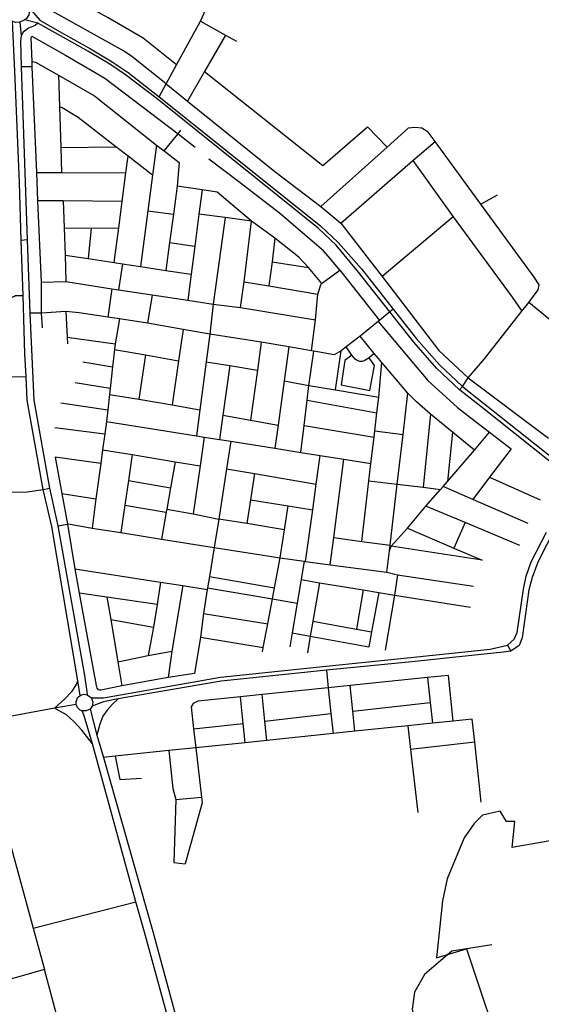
# Model space of a CAD drawing. Header units: millimetres. Extents: x 664923 to 767831, y 3118803 to 3207600.
# Tile 49 of 256: x 704983 to 706294, y 3149539 to 3152015. Entities that reach past the tile are written whole.
import ezdxf

# ---------------------------------------------------------------- set-up
doc = ezdxf.new("R2010")
doc.units = ezdxf.units.MM
for name, color, linetype in [('parks', 8, 'Continuous'), ('roads_2', 2, 'Continuous'), ('roads_3', 3, 'Continuous')]:
    doc.layers.add(name, color=color, linetype=linetype)

msp = doc.modelspace()

# ---------------------------------------------------------------- linework, layer by layer
at = {"layer": 'parks'}
msp.add_lwpolyline([(707111.45, 3149508.82), (707071.6, 3149622.88), (706982.54, 3149762.36), (706989.69, 3149953.85), (706989.69, 3149953.85), (707021.94, 3150054.39), (706821.07, 3150025.57), (706756.33, 3149996.78), (706693.32, 3149989.51), (706465.9, 3149991.45), (706373.46, 3149960.06), (706221.12, 3149933.23), (706227.82, 3149998.62), (706207.1, 3149998.84), (706190.62, 3150024.75), (706146.66, 3150014.31), (706125.1, 3149994.06), (706100.29, 3149957.55), (706057.67, 3149854.29), (706045.53, 3149798.76), (706030.83, 3149655.9), (706106.02, 3149678.76), (706207.66, 3149374.92)], dxfattribs=at)
at = {"layer": 'roads_2'}
for points in [[(704965.42, 3152010.43), (704953.25, 3152018.64), (704946.44, 3152030.22), (704944.86, 3152041.15), (704946.3, 3152049.62), (704951.41, 3152059.43), (704956.06, 3152064.31), (704970.51, 3152071.3), (704981.6, 3152071.57), (704995.28, 3152066.08), (705000.13, 3152061.89), (705006.19, 3152052.64), (705008.55, 3152043.81), (705006.3, 3152027.89), (705000.31, 3152018.6), (704995.74, 3152014.53), (704983.63, 3152009.07), (704972.54, 3152008.63), (704965.42, 3152010.43)], [(702959.08, 3150782.89), (703002.7, 3150785.1), (703086.64, 3150789.32), (703212.79, 3150793.96), (703604.5, 3150799.06), (703619.93, 3150799.41), (703770.91, 3150802.78), (703918, 3150806.17), (704126.87, 3150809.35), (704317.26, 3150812.25), (704445.76, 3150816.14), (704692.08, 3150823.6), (704703.52, 3150823.95), (705001.74, 3150827.72), (705042.3, 3150833.67), (705058.06, 3150836.72)]]:
    msp.add_lwpolyline(points, dxfattribs=at)
at = {"layer": 'roads_3'}
for points in [[(705377.51, 3151902.03), (705293.57, 3151968.81), (705205.56, 3152020.02), (705056.41, 3152103.05)], [(705008.55, 3152043.81), (705033.57, 3152014.15)], [(705351.35, 3151853.59), (705265.21, 3151922.96), (705243.77, 3151936.61), (705057.65, 3152041.19)], [(705333.72, 3151821.29), (705351.35, 3151853.59), (705377.51, 3151902.03), (705437.8, 3152011.85), (705459.67, 3152059.72)], [(706332.22, 3150894.46), (706314.87, 3150904.65), (706142.09, 3151042.41), (706089, 3151084.48), (706031.2, 3151138.9), (705973.71, 3151203.92), (705913.85, 3151280.23), (705834.84, 3151380.42), (705778.28, 3151448.04), (705733.71, 3151490.59), (705328.52, 3151815.84), (705248.96, 3151876.48), (705209.9, 3151903.24), (705156.13, 3151935.56), (705072.23, 3151982.52), (705028.46, 3152006.79), (704995.74, 3152014.53)], [(705033.57, 3152014.15), (705077.67, 3151988.71), (705161.07, 3151941.99), (705215.83, 3151908.96), (705255.61, 3151882.69), (705333.72, 3151821.29), (705739.14, 3151497.03), (705783.95, 3151454.96), (705841.93, 3151389.06), (705921.85, 3151287.59), (705980.8, 3151212.57), (706038.3, 3151147.55), (706096.1, 3151093.12), (706149.18, 3151051.06), (706321.96, 3150913.3), (706332.22, 3150894.46)], [(705437.8, 3152011.85), (705500.67, 3151976.78), (705528.46, 3151961.27)], [(705135.28, 3150315.64), (705129.1, 3150352.55), (705064.08, 3150740.49), (705042.3, 3150833.67), (705002.11, 3151058.3), (704999.55, 3151116.75), (704996.36, 3151175.12), (704991.62, 3151322.01), (704986.62, 3151459.77), (704982.8, 3151605.56), (704970.65, 3151885.49), (704965.42, 3152010.43)], [(704983.63, 3152009.07), (704986.53, 3151974.38), (704985.3, 3151962.24), (704986.87, 3151896.57), (705002.03, 3151462.02), (705008.96, 3151277.03), (705019.09, 3151058.08), (705058.06, 3150836.72), (705079.1, 3150742.13), (705146.37, 3150366.08), (705150.86, 3150331.65), (705152.62, 3150317.61)], [(705028.46, 3152006.79), (705022.39, 3152000.42), (705005.09, 3151994.19), (704992.25, 3151984.33), (704986.53, 3151974.38)], [(705040.87, 3151240.71), (705037.9, 3151277.22), (705038.23, 3151355.54), (705029.05, 3151559.41), (705025.93, 3151630.77), (705014.72, 3151896.31), (705014.14, 3151909.93), (705012.06, 3151969.84), (705012.47, 3151972.5), (705013.6, 3151973.78)], [(705013.6, 3151973.78), (705098.12, 3151926.48), (705197.23, 3151868.35), (705381.08, 3151727.97), (705424.42, 3151694.9)], [(705500.67, 3151976.78), (705447.79, 3151885.1), (705404.79, 3151810.56)], [(705014.72, 3151896.31), (704986.87, 3151896.57)], [(705014.14, 3151909.93), (705023.24, 3151908.85), (705080.53, 3151875.51), (705170.9, 3151824.17), (705327.17, 3151699.52), (705346.27, 3151685.66), (705384.12, 3151656.53)], [(705080.53, 3151875.51), (705083.16, 3151796.38), (705086.58, 3151693.49), (705088.67, 3151630.87)], [(705447.79, 3151885.1), (705744.97, 3151648.77), (705857.2, 3151745.87), (705906.62, 3151694.95)], [(705351.35, 3151853.59), (705404.79, 3151810.56), (705624.33, 3151633.77), (705740.21, 3151545.47), (705790.51, 3151503.72), (705894.52, 3151369.04), (706036.87, 3151183.44), (706110.75, 3151114.84), (706312.07, 3150962.46)], [(705317.23, 3151623.89), (705255.89, 3151671.75), (705225.08, 3151695.79), (705130.51, 3151769.58), (705089.52, 3151793.26), (705083.16, 3151796.38)], [(705976.34, 3151744.48), (705959.57, 3151742.51), (705906.62, 3151694.95), (705740.21, 3151545.47)], [(706089, 3151084.48), (706096.1, 3151093.12), (706110.75, 3151114.84), (706151.38, 3151162.67), (706245.44, 3151282.45), (706262.82, 3151303.7), (706286.48, 3151336.05), (706288.48, 3151348.48), (706276.38, 3151367.5), (706142.42, 3151551.18), (706027.26, 3151709.1), (706010.18, 3151732.52), (705994.04, 3151742.27), (705976.34, 3151744.48)], [(705346.27, 3151685.66), (705381.08, 3151727.97), (705388.6, 3151737.11)], [(705086.58, 3151693.49), (705225.08, 3151695.79)], [(705327.17, 3151699.52), (705317.23, 3151623.89), (705305.47, 3151534.6), (705287.24, 3151394.35)], [(705790.51, 3151503.72), (705971.4, 3151660.78), (706027.26, 3151709.1)], [(705220.94, 3151404.42), (705231.99, 3151491.44), (705241.11, 3151558.33), (705250.27, 3151630.17), (705255.89, 3151671.75)], [(705787.57, 3151385.7), (705763.53, 3151414.55), (705746.37, 3151434.33), (705636.58, 3151528.79), (705537.3, 3151604.64), (705458.17, 3151664.32)], [(705384.12, 3151656.53), (705379.07, 3151596.65), (705369.47, 3151525.96), (705359.87, 3151455.29), (705350.29, 3151384.76)], [(705971.4, 3151660.78), (706072.76, 3151519.51), (706221.33, 3151317.31), (706245.44, 3151282.45)], [(705025.93, 3151630.77), (705088.67, 3151630.87), (705250.27, 3151630.17)], [(705742.46, 3151351.62), (705708.87, 3151392.04), (705684.98, 3151417.86), (705624.85, 3151465.71), (705566.16, 3151508.63), (705479.88, 3151581.59), (705441.68, 3151587.2), (705379.07, 3151596.65)], [(705441.68, 3151587.2), (705433.78, 3151526.23), (705423.38, 3151445.83), (705414.21, 3151375.05), (705405.82, 3151310.23)], [(706142.42, 3151551.18), (706183.7, 3151574.4)], [(705241.11, 3151558.33), (705092.57, 3151559.66), (705029.05, 3151559.41)], [(705092.57, 3151559.66), (705094.73, 3151491.96), (705097.11, 3151423.24), (705099.3, 3151357.22)], [(705305.47, 3151534.6), (705369.47, 3151525.96)], [(705537.76, 3151291.22), (705547.79, 3151356.27), (705566.16, 3151508.63), (705499.22, 3151517.53), (705433.78, 3151526.23)], [(705499.22, 3151517.53), (705469.12, 3151300.11), (705461.04, 3151224.72)], [(706072.76, 3151519.51), (705894.52, 3151369.04)], [(705094.73, 3151491.96), (705162.76, 3151491.23), (705231.99, 3151491.44)], [(705162.76, 3151491.23), (705155.63, 3151414.35)], [(704631.34, 3151446.89), (704623.28, 3151424.1), (704579.26, 3151331.92), (704560.38, 3151308.29), (704558.34, 3151287.02), (704647.14, 3151231.68), (704693.98, 3151211.93), (704968.37, 3151318.82), (704972.8, 3151321.98), (704991.62, 3151322.01)], [(705002.03, 3151462.02), (704986.62, 3151459.77)], [(705359.87, 3151455.29), (705423.38, 3151445.83)], [(705624.85, 3151465.71), (705617.88, 3151406.55), (705609.67, 3151345.88)], [(705097.11, 3151423.24), (705155.63, 3151414.35), (705220.94, 3151404.42), (705241.66, 3151401.28), (705287.24, 3151394.35), (705350.29, 3151384.76), (705414.21, 3151375.05)], [(705241.66, 3151401.28), (705231.2, 3151336.04)], [(705617.88, 3151406.55), (705708.87, 3151392.04)], [(705716.76, 3151182.44), (705726.69, 3151260.83), (705732.7, 3151325.22), (705741.11, 3151350.6), (705787.57, 3151385.7), (705887.33, 3151258.64)], [(705038.23, 3151355.54), (705099.3, 3151357.22), (705214.58, 3151338.79), (705231.2, 3151336.04), (705316.41, 3151323.44), (705405.82, 3151310.23), (705469.12, 3151300.11)], [(705547.79, 3151356.27), (705609.67, 3151345.88), (705732.7, 3151325.22)], [(705214.58, 3151338.79), (705204.96, 3151266.78)], [(705316.41, 3151323.44), (705304.67, 3151251.83)], [(705469.12, 3151300.11), (705537.76, 3151291.22), (705726.69, 3151260.83)], [(706318.03, 3151258.65), (706262.82, 3151303.7)], [(705791.15, 3151182.04), (705773.65, 3151172.17), (705722.18, 3151181.46), (705716.76, 3151182.44), (705659.76, 3151192.92), (705589.73, 3151204.5), (705461.04, 3151224.72), (705393.93, 3151236.35), (705304.67, 3151251.83), (705233.75, 3151262.72), (705204.96, 3151266.78), (705132.54, 3151278.26), (705099.51, 3151281.33), (705037.9, 3151277.22), (705008.96, 3151277.03)], [(705099.51, 3151281.33), (705102.47, 3151216.51), (705103.05, 3151199.89)], [(705921.85, 3151287.59), (705913.85, 3151280.23), (705887.33, 3151258.64), (705884.5, 3151256.26), (705839.24, 3151219.03), (705803.58, 3151192.5), (705791.15, 3151182.04)], [(705233.75, 3151262.72), (705223.27, 3151199.7), (705221.73, 3151185.9), (705216.81, 3151142.08), (705210.54, 3151087.37), (705209.13, 3151072.88), (705204.66, 3151033.72), (705201.43, 3151004.93), (705197.16, 3150973.46), (705191.73, 3150933.45), (705187.07, 3150899.21), (705174.4, 3150810.33), (705165.02, 3150736.85)], [(705884.5, 3151256.26), (706009.23, 3151107.51), (706083.4, 3151040.3), (706146.2, 3150991.55), (706164.03, 3150977.71), (706218.62, 3150936.31)], [(705393.93, 3151236.35), (705382.46, 3151157.4), (705366.32, 3151046.24)], [(705461.04, 3151224.72), (705451.85, 3151154.58), (705435.78, 3151034.18), (705427.16, 3150968.9)], [(706126.62, 3150932.55), (706071.24, 3150977.9), (706015.97, 3151023.18), (705980.27, 3151053.86), (705959.14, 3151076.09), (705893.1, 3151152.76), (705884.91, 3151162.85), (705874.47, 3151175.69), (705839.24, 3151219.03)], [(705102.47, 3151216.51), (705223.27, 3151199.7)], [(705589.73, 3151204.5), (705580.51, 3151133.94), (705563.39, 3151008.21)], [(705221.73, 3151185.9), (705299.19, 3151172.16), (705382.46, 3151157.4)], [(705299.19, 3151172.16), (705282.53, 3151060.78)], [(705659.76, 3151192.92), (705647.96, 3151106.9), (705632.73, 3150995.82), (705624.78, 3150937.36)], [(705689.87, 3150926.98), (705698.55, 3150994.73), (705705.71, 3151058.16), (705709.91, 3151095.39), (705722.18, 3151181.46)], [(705777.32, 3151084.43), (705791.15, 3151182.04)], [(705817.98, 3151171.79), (705800.63, 3151158.29), (705790.85, 3151097.3), (705863.46, 3151082.44)], [(705874.47, 3151175.69), (705861.58, 3151165.03), (705850.98, 3151157.76), (705845.1, 3151155.6), (705837.95, 3151156.03), (705831.32, 3151157.83), (705826.55, 3151161.5), (705817.98, 3151171.79), (705803.58, 3151192.5)], [(705142.14, 3151154.4), (705216.81, 3151142.08)], [(705451.85, 3151154.58), (705511.24, 3151145.17), (705580.51, 3151133.94)], [(705511.24, 3151145.17), (705494.03, 3151020.61), (705485.69, 3150959.56)], [(705842.81, 3150702.53), (705860.96, 3150855.5), (705866.11, 3150898.85), (705874, 3150965.46), (705875.89, 3150981.33), (705881.22, 3151026.24), (705885.96, 3151066.26), (705893.1, 3151152.76)], [(705863.46, 3151082.44), (705875.19, 3151145.22), (705861.58, 3151165.03)], [(704999.55, 3151116.75), (704685.23, 3151111.15), (704624.36, 3151110.35)], [(705210.54, 3151087.37), (705122.43, 3151102.01)], [(705647.96, 3151106.9), (705709.91, 3151095.39), (705777.32, 3151084.43), (705885.96, 3151066.26)], [(705209.13, 3151072.88), (705282.53, 3151060.78), (705366.32, 3151046.24), (705435.78, 3151034.18)], [(705906.2, 3150625.65), (705912.51, 3150679.31), (705914.22, 3150693.89), (705932.22, 3150847.02), (705946.93, 3150972.17), (705959.14, 3151076.09)], [(705086.98, 3151051.39), (705204.66, 3151033.72)], [(705705.71, 3151058.16), (705881.22, 3151026.24)], [(705494.03, 3151020.61), (705563.39, 3151008.21), (705632.73, 3150995.82)], [(706015.97, 3151023.18), (705996.95, 3150839.32)], [(705201.43, 3151004.93), (705427.16, 3150968.9), (705447.01, 3150965.73), (705485.69, 3150959.56), (705513.74, 3150955.08), (705624.78, 3150937.36), (705689.87, 3150926.98), (705738.57, 3150919.2), (705797.55, 3150909.79), (705866.11, 3150898.85)], [(705071.66, 3150989.37), (705197.16, 3150973.46)], [(705698.55, 3150994.73), (705874, 3150965.46)], [(705875.89, 3150981.33), (705946.93, 3150972.17)], [(705912.51, 3150679.31), (705916.74, 3150691.19), (705957.55, 3150736.09), (706004.11, 3150791.71), (706041.26, 3150834.05), (706047.63, 3150841.28), (706058.64, 3150853.76), (706126.62, 3150932.55), (706164.03, 3150977.71)], [(706071.24, 3150977.9), (706058.64, 3150853.76)], [(705447.01, 3150965.73), (705437.02, 3150893.27), (705419.04, 3150772.41)], [(705513.74, 3150955.08), (705503.14, 3150886.01), (705483.76, 3150759.39), (705472.37, 3150687.87)], [(705191.73, 3150933.45), (705265.68, 3150921.34), (705373.64, 3150903.65), (705437.02, 3150893.27)], [(705265.68, 3150921.34), (705256.36, 3150856.12), (705247.55, 3150794.47), (705237.64, 3150725.2)], [(706218.62, 3150936.31), (706163.6, 3150864.5), (706121.89, 3150808.88)], [(705187.07, 3150899.21), (705072.13, 3150914.72)], [(705072.13, 3150914.72), (705089.2, 3150823.28), (705103.16, 3150746.52)], [(705373.64, 3150903.65), (705362.18, 3150837.98), (705352.75, 3150783.89), (705351.27, 3150776.57), (705339.66, 3150708.83)], [(705701.93, 3150652.92), (705719.75, 3150782.59), (705728.57, 3150846.78), (705738.57, 3150919.2)], [(705763.9, 3150644.45), (705772.83, 3150713.25), (705797.55, 3150909.79)], [(705503.14, 3150886.01), (705573.03, 3150873.85), (705728.57, 3150846.78)], [(705573.03, 3150873.85), (705563.27, 3150807.88), (705554.38, 3150747.84)], [(705256.36, 3150856.12), (705362.18, 3150837.98)], [(705860.96, 3150855.5), (705932.22, 3150847.02), (705996.95, 3150839.32), (706041.26, 3150834.05)], [(706163.6, 3150864.5), (706291.61, 3150807.36)], [(705089.2, 3150823.28), (705174.4, 3150810.33)], [(706261.53, 3150747.99), (706121.89, 3150808.88), (706047.63, 3150841.28)], [(705563.27, 3150807.88), (705657.6, 3150792.63), (705719.75, 3150782.59)], [(706354.31, 3150785.49), (706285.12, 3150651.21), (706271.21, 3150612.75), (706263.16, 3150581.2), (706246.5, 3150460.28), (706238.59, 3150441.11), (706217.8, 3150427.33), (706198.07, 3150424.59), (705968.89, 3150400.6), (705754.19, 3150379.2), (705730.61, 3150376.85), (705489.36, 3150351.81), (705230.36, 3150307.51), (705194.2, 3150299.91), (705180.25, 3150294.34), (705165.52, 3150288.5)], [(705247.55, 3150794.47), (705351.27, 3150776.57)], [(705352.75, 3150783.89), (705419.04, 3150772.41), (705483.76, 3150759.39)], [(705637.5, 3150661.9), (705649, 3150732.35), (705657.6, 3150792.63)], [(706239.9, 3150693.13), (706103.16, 3150750.3), (706004.11, 3150791.71)], [(705649, 3150732.35), (705554.38, 3150747.84), (705483.76, 3150759.39)], [(706103.16, 3150750.3), (706074.52, 3150686.31)], [(705079.1, 3150742.13), (705103.16, 3150746.52), (705105.72, 3150747.11), (705165.02, 3150736.85), (705237.64, 3150725.2), (705339.66, 3150708.83), (705472.37, 3150687.87), (705637.5, 3150661.9), (705698.3, 3150653.32), (705701.93, 3150652.92), (705763.9, 3150644.45), (705906.2, 3150625.65), (705932.4, 3150619.27), (706124.1, 3150590.61)], [(705103.16, 3150746.52), (705121.78, 3150633.92), (705132.88, 3150572.93), (705175.07, 3150341.15), (705177.15, 3150333.65), (705180.15, 3150329.72)], [(705163.76, 3150309.38), (705193.83, 3150309.83), (705488.22, 3150361.47), (705729.35, 3150386.64), (705965.47, 3150411.05), (706166, 3150432.41), (706208.9, 3150442.35), (706226.28, 3150457.41), (706233.27, 3150473.93), (706249.77, 3150583.13), (706256.01, 3150616.01), (706268.85, 3150652.18), (706306.9, 3150726.23)], [(705957.55, 3150736.09), (706074.52, 3150686.31), (706145.38, 3150656.16), (705916.74, 3150691.19)], [(705772.83, 3150713.25), (705842.81, 3150702.53), (705914.22, 3150693.89)], [(705472.37, 3150687.87), (705460.32, 3150614.72), (705455.09, 3150586.15), (705454.38, 3150581.92), (705445.54, 3150521.74), (705437.56, 3150462.69), (705422.85, 3150370.76)], [(705593.38, 3150425.79), (705595.31, 3150435.98), (705606.68, 3150496.09), (705618.51, 3150558.64), (705623.64, 3150586.54), (705637.5, 3150661.9)], [(705698.3, 3150653.32), (705690.38, 3150606.95), (705680.22, 3150547.45), (705667.96, 3150473.19), (705662.57, 3150437.6)], [(705121.78, 3150633.92), (705337.18, 3150600.69), (705393.14, 3150592.07), (705454.38, 3150581.92)], [(705337.18, 3150600.69), (705328.58, 3150544.69), (705319.86, 3150487.12), (705306.42, 3150416.14)], [(705460.32, 3150614.72), (705623.64, 3150586.54)], [(705690.38, 3150606.95), (705736.44, 3150598.8), (705846.3, 3150581.06), (705885.97, 3150574.65), (705925.27, 3150568.3)], [(705932.4, 3150619.27), (705925.27, 3150568.3), (705902.04, 3150429.24)], [(705393.14, 3150592.07), (705365.7, 3150427.18), (705356.64, 3150360.73)], [(705455.09, 3150586.15), (705618.51, 3150558.64), (705680.22, 3150547.45)], [(705736.44, 3150598.8), (705719.66, 3150502.77), (705713.06, 3150464.97), (705706.25, 3150422.8)], [(705846.3, 3150581.06), (705829.46, 3150482.45)], [(705885.97, 3150574.65), (705867.81, 3150475.36), (705860.99, 3150438.06)], [(705328.58, 3150544.69), (705202.54, 3150562.87), (705132.88, 3150572.93)], [(705202.54, 3150562.87), (705211.98, 3150507.02), (705230.16, 3150400.59), (705239.69, 3150339.74)], [(705925.27, 3150568.3), (706116.25, 3150537.46)], [(705211.98, 3150507.02), (705319.86, 3150487.12)], [(705445.54, 3150521.74), (705606.68, 3150496.09)], [(705719.66, 3150502.77), (705829.46, 3150482.45), (705867.81, 3150475.36)], [(705437.56, 3150462.69), (705595.31, 3150435.98)], [(705667.96, 3150473.19), (705713.06, 3150464.97), (705860.99, 3150438.06)], [(705230.16, 3150400.59), (705306.42, 3150416.14), (705365.7, 3150427.18)], [(706208.9, 3150442.35), (706217.8, 3150427.33)], [(705754.19, 3150379.2), (705758.8, 3150335.16), (705765.54, 3150269.9), (705770.73, 3150219.82)], [(705070.67, 3150283.57), (705095.52, 3150306.54), (705115.09, 3150326.69), (705125.68, 3150343.56), (705129.1, 3150352.55)], [(705422.85, 3150370.76), (705356.64, 3150360.73), (705239.69, 3150339.74), (705187.38, 3150328.84), (705183.79, 3150328.62), (705180.15, 3150329.72)], [(706060.84, 3150366.19), (706007.92, 3150360.75), (705813.55, 3150340.79), (705758.8, 3150335.16)], [(706007.92, 3150360.75), (706014.76, 3150297.74), (706020.41, 3150245.82)], [(706072.59, 3150251.26), (706060.84, 3150366.19)], [(705758.8, 3150335.16), (705592.28, 3150318.06), (705538.23, 3150312.52), (705430.74, 3150301.48), (705418.95, 3150295.6), (705413.87, 3150287.46), (705420.38, 3150231.34), (705426.26, 3150183.97)], [(705825.79, 3150225.55), (705820.42, 3150276.02), (705813.55, 3150340.79)], [(705125.32, 3150292.84), (705124.97, 3150299.85), (705128.69, 3150309.57), (705131.03, 3150312.35), (705135.28, 3150315.64), (705144.15, 3150318.52), (705152.62, 3150317.61), (705163.76, 3150309.38), (705167.41, 3150299.19), (705165.52, 3150288.5), (705160.29, 3150281.5), (705150.54, 3150276.62), (705140.58, 3150276.91), (705135.33, 3150279.1), (705128.69, 3150285.21), (705125.32, 3150292.84)], [(705230.36, 3150307.51), (705216.3, 3150293.9), (705203.18, 3150278.52), (705192.5, 3150263.73), (705184.52, 3150243.29), (705177.03, 3150215.82)], [(705549.98, 3150196.85), (705545.07, 3150245.26), (705538.23, 3150312.52)], [(705604.63, 3150202.54), (705599.41, 3150251.33), (705592.28, 3150318.06)], [(705125.32, 3150292.84), (705070.67, 3150283.57), (704876.95, 3150247.55), (704811.19, 3150231.63), (704668.45, 3150205.67), (704574.57, 3150185.24), (704343.85, 3150119.75)], [(705166.13, 3150194.03), (705139.42, 3150228.06), (705119.06, 3150250.26), (705100.71, 3150267.33), (705077.83, 3150279.71), (705070.67, 3150283.57)], [(705160.29, 3150281.5), (705177.03, 3150215.82), (705193.49, 3150159.76), (705317.87, 3149721.93), (705387.86, 3149461.82)], [(705820.42, 3150276.02), (706014.76, 3150297.74)], [(705368.89, 3149457.32), (705296.87, 3149720.06), (705275.14, 3149796.46), (705166.13, 3150194.03), (705144.92, 3150264.82), (705140.58, 3150276.91)], [(706120.81, 3150256.27), (706072.59, 3150251.26), (706020.41, 3150245.82), (705959.13, 3150239.44), (705825.79, 3150225.55), (705770.73, 3150219.82), (705604.63, 3150202.54), (705549.98, 3150196.85), (705426.26, 3150183.97), (705357.71, 3150176.85), (705223.24, 3150162.85), (705193.49, 3150159.76)], [(705599.41, 3150251.33), (705765.54, 3150269.9)], [(706143.22, 3150047.14), (706127.05, 3150198), (706120.81, 3150256.27)], [(704876.95, 3150247.55), (704915.72, 3150099.88), (705017.18, 3149730.48), (705045.41, 3149626.67)], [(705420.38, 3150231.34), (705545.07, 3150245.26)], [(705959.13, 3150239.44), (705965.81, 3150179.47), (705983.47, 3150020.91)], [(705426.26, 3150183.97), (705439.79, 3150059.84), (705442.05, 3150045.83), (705398.92, 3149892.04)], [(706127.05, 3150198), (705965.81, 3150179.47)], [(705223.24, 3150162.85), (705234.85, 3150104.2), (705289.23, 3150108.02)], [(705357.71, 3150176.85), (705368.19, 3150082.01), (705375.24, 3150054.19), (705370.61, 3149895.56)], [(705375.24, 3150054.19), (705439.79, 3150059.84)], [(705370.61, 3149895.56), (705398.92, 3149892.04)], [(705017.18, 3149730.48), (705275.14, 3149796.46)], [(706169.91, 3149688.62), (706069.3, 3149672.21), (706041.4, 3149648.91), (706000.82, 3149613.9), (705975.53, 3149569.13), (705969.55, 3149526.35), (705976.04, 3149492.17), (705974.66, 3149474.58), (705982.49, 3149459.65), (706002.28, 3149434.07), (706027.96, 3149408.59), (706060.26, 3149388.24), (706101.73, 3149373.07), (706147.19, 3149370.53), (706190.9, 3149371.29), (706207.66, 3149374.92)], [(705045.41, 3149626.67), (704627.13, 3149507.62), (704602.36, 3149500.58)], [(704785.63, 3149159.72), (705141.57, 3149265.72), (705045.41, 3149626.67)]]:
    msp.add_lwpolyline(points, dxfattribs=at)

doc.saveas('drawing.dxf')
